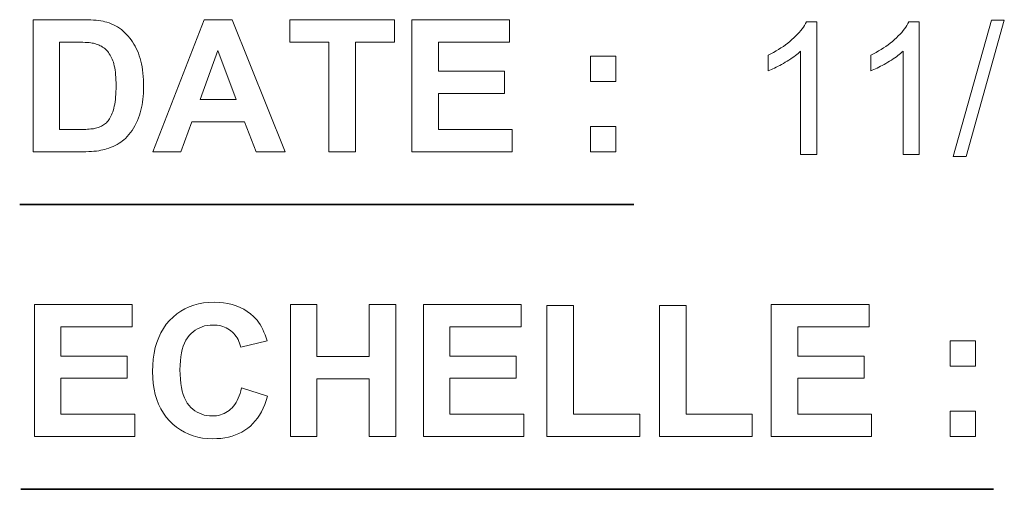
# Model space of a CAD drawing. Extents: x 10 to 410, y 10 to 287.
# Tile 15 of 20: x 372 to 391, y 24 to 33. Entities that reach past the tile are written whole.
import ezdxf

# ---------------------------------------------------------------- set-up
doc = ezdxf.new("R2010")
doc.units = 0

msp = doc.modelspace()

# ---------------------------------------------------------------- linework, layer by layer
at = {"color": 7, "lineweight": 35, "ltscale": 0.291013}
msp.add_line((371.888, 29.568), (383.529, 29.568), dxfattribs=at)
at = {"color": 7, "lineweight": 35, "ltscale": 0.46082}
msp.add_line((371.912, 24.174), (390.345, 24.174), dxfattribs=at)
at = {"color": 7, "lineweight": 13}
for points in [[(372.141, 33.068), (373.063, 33.068), (373.124, 33.067), (373.182, 33.066), (373.237, 33.063), (373.289, 33.06), (373.338, 33.056), (373.384, 33.051), (373.428, 33.044), (373.468, 33.037), (373.505, 33.029), (373.539, 33.02), (373.582, 33.006), (373.625, 32.99), (373.665, 32.972), (373.705, 32.952), (373.743, 32.93), (373.78, 32.906), (373.816, 32.88), (373.851, 32.852), (373.884, 32.822), (373.916, 32.79), (373.947, 32.756), (373.976, 32.721), (374.003, 32.684), (374.029, 32.646), (374.054, 32.606), (374.077, 32.565), (374.099, 32.522), (374.119, 32.478), (374.138, 32.432), (374.155, 32.385), (374.17, 32.336), (374.184, 32.284), (374.196, 32.231), (374.207, 32.175), (374.216, 32.117), (374.223, 32.057), (374.229, 31.995), (374.233, 31.93), (374.236, 31.863), (374.237, 31.794), (374.236, 31.733), (374.233, 31.674), (374.23, 31.616), (374.224, 31.561), (374.217, 31.506), (374.209, 31.454), (374.199, 31.403), (374.187, 31.355), (374.174, 31.307), (374.16, 31.262), (374.14, 31.208), (374.119, 31.157), (374.096, 31.107), (374.072, 31.06), (374.046, 31.015), (374.018, 30.972), (373.989, 30.931), (373.958, 30.892), (373.926, 30.855), (373.892, 30.82), (373.865, 30.795), (373.836, 30.771), (373.805, 30.748), (373.772, 30.727), (373.738, 30.706), (373.701, 30.687), (373.663, 30.669), (373.623, 30.651), (373.581, 30.635), (373.537, 30.621), (373.503, 30.611), (373.466, 30.602), (373.427, 30.594), (373.386, 30.587), (373.342, 30.581), (373.296, 30.576), (373.248, 30.572), (373.198, 30.57), (373.145, 30.568), (373.091, 30.568), (372.141, 30.568)], [(376.919, 30.568), (376.37, 30.568), (376.152, 31.136), (375.152, 31.136), (374.946, 30.568), (374.41, 30.568), (375.384, 33.068), (375.918, 33.068)], [(377.75, 30.568), (377.75, 32.645), (377.008, 32.645), (377.008, 33.068), (378.994, 33.068), (378.994, 32.645), (378.254, 32.645), (378.254, 30.568)], [(379.32, 30.568), (379.32, 33.068), (381.174, 33.068), (381.174, 32.645), (379.825, 32.645), (379.825, 32.091), (381.08, 32.091), (381.08, 31.669), (379.825, 31.669), (379.825, 30.989), (381.222, 30.989), (381.222, 30.568)], [(389.582, 30.474), (390.307, 33.059), (390.553, 33.059), (389.83, 30.474)], [(386.999, 30.516), (386.692, 30.516), (386.692, 32.472), (386.669, 32.451), (386.645, 32.43), (386.619, 32.409), (386.592, 32.388), (386.564, 32.366), (386.534, 32.345), (386.503, 32.324), (386.47, 32.303), (386.436, 32.282), (386.401, 32.261), (386.365, 32.24), (386.331, 32.221), (386.296, 32.202), (386.263, 32.185), (386.23, 32.168), (386.198, 32.153), (386.167, 32.139), (386.137, 32.125), (386.107, 32.113), (386.078, 32.102), (386.078, 32.399), (386.129, 32.424), (386.178, 32.449), (386.227, 32.476), (386.274, 32.504), (386.319, 32.533), (386.364, 32.563), (386.407, 32.593), (386.448, 32.625), (386.489, 32.658), (386.528, 32.692), (386.566, 32.726), (386.601, 32.761), (386.634, 32.795), (386.664, 32.828), (386.693, 32.862), (386.719, 32.895), (386.743, 32.928), (386.764, 32.961), (386.784, 32.994), (386.801, 33.026), (386.999, 33.026)], [(388.941, 30.516), (388.634, 30.516), (388.634, 32.472), (388.611, 32.451), (388.587, 32.43), (388.561, 32.409), (388.534, 32.388), (388.506, 32.366), (388.476, 32.345), (388.445, 32.324), (388.413, 32.303), (388.379, 32.282), (388.343, 32.261), (388.308, 32.24), (388.273, 32.221), (388.239, 32.202), (388.205, 32.185), (388.173, 32.168), (388.141, 32.153), (388.109, 32.139), (388.079, 32.125), (388.049, 32.113), (388.02, 32.102), (388.02, 32.399), (388.071, 32.424), (388.121, 32.449), (388.169, 32.476), (388.216, 32.504), (388.262, 32.533), (388.306, 32.563), (388.349, 32.593), (388.391, 32.625), (388.431, 32.658), (388.47, 32.692), (388.508, 32.726), (388.543, 32.761), (388.576, 32.795), (388.607, 32.828), (388.635, 32.862), (388.661, 32.895), (388.685, 32.928), (388.707, 32.961), (388.726, 32.994), (388.743, 33.026), (388.941, 33.026)], [(372.646, 32.645), (372.646, 30.989), (373.022, 30.989), (373.063, 30.989), (373.102, 30.99), (373.139, 30.991), (373.173, 30.993), (373.204, 30.995), (373.234, 30.998), (373.261, 31.001), (373.285, 31.004), (373.308, 31.008), (373.328, 31.013), (373.352, 31.019), (373.375, 31.027), (373.398, 31.035), (373.419, 31.044), (373.44, 31.054), (373.46, 31.065), (373.479, 31.077), (373.497, 31.089), (373.515, 31.103), (373.531, 31.117), (373.547, 31.132), (373.563, 31.15), (373.577, 31.169), (373.591, 31.191), (373.605, 31.214), (373.618, 31.239), (373.63, 31.266), (373.642, 31.295), (373.653, 31.325), (373.664, 31.358), (373.673, 31.393), (373.682, 31.43), (373.69, 31.47), (373.696, 31.512), (373.702, 31.557), (373.707, 31.604), (373.71, 31.653), (373.713, 31.705), (373.714, 31.759), (373.715, 31.816), (373.714, 31.873), (373.713, 31.927), (373.71, 31.978), (373.707, 32.026), (373.702, 32.072), (373.696, 32.115), (373.69, 32.156), (373.682, 32.194), (373.673, 32.229), (373.664, 32.261), (373.653, 32.291), (373.641, 32.32), (373.629, 32.348), (373.616, 32.374), (373.602, 32.399), (373.587, 32.423), (373.572, 32.445), (373.556, 32.466), (373.538, 32.485), (373.52, 32.503), (373.501, 32.52), (373.482, 32.536), (373.461, 32.55), (373.439, 32.564), (373.416, 32.576), (373.392, 32.587), (373.367, 32.597), (373.341, 32.606), (373.315, 32.614), (373.287, 32.621), (373.264, 32.625), (373.236, 32.63), (373.205, 32.633), (373.17, 32.636), (373.13, 32.639), (373.087, 32.641), (373.039, 32.643), (372.988, 32.644), (372.932, 32.645), (372.872, 32.645)], [(375.99, 31.557), (375.645, 32.484), (375.307, 31.557)], [(382.709, 31.9), (382.709, 32.379), (383.188, 32.379), (383.188, 31.9)], [(382.709, 30.568), (382.709, 31.047), (383.188, 31.047), (383.188, 30.568)], [(372.166, 25.174), (372.166, 27.674), (374.02, 27.674), (374.02, 27.251), (372.671, 27.251), (372.671, 26.697), (373.926, 26.697), (373.926, 26.276), (372.671, 26.276), (372.671, 25.595), (374.068, 25.595), (374.068, 25.174)], [(376.095, 26.093), (376.585, 25.938), (376.561, 25.858), (376.534, 25.783), (376.504, 25.711), (376.471, 25.644), (376.435, 25.581), (376.396, 25.523), (376.354, 25.468), (376.309, 25.418), (376.261, 25.372), (376.21, 25.33), (376.157, 25.292), (376.1, 25.259), (376.041, 25.229), (375.979, 25.203), (375.914, 25.181), (375.846, 25.163), (375.775, 25.149), (375.702, 25.139), (375.625, 25.133), (375.546, 25.131), (375.448, 25.135), (375.354, 25.145), (375.263, 25.162), (375.176, 25.186), (375.093, 25.216), (375.013, 25.254), (374.936, 25.298), (374.863, 25.349), (374.794, 25.407), (374.728, 25.472), (374.667, 25.542), (374.612, 25.618), (374.564, 25.698), (374.522, 25.784), (374.487, 25.874), (374.458, 25.97), (374.436, 26.07), (374.42, 26.176), (374.41, 26.286), (374.407, 26.402), (374.41, 26.524), (374.42, 26.64), (374.436, 26.751), (374.459, 26.857), (374.488, 26.956), (374.523, 27.05), (374.565, 27.139), (374.613, 27.222), (374.668, 27.299), (374.729, 27.371), (374.796, 27.437), (374.866, 27.496), (374.941, 27.547), (375.02, 27.592), (375.102, 27.63), (375.189, 27.661), (375.28, 27.686), (375.375, 27.703), (375.474, 27.713), (375.577, 27.717), (375.667, 27.714), (375.754, 27.706), (375.837, 27.692), (375.916, 27.673), (375.993, 27.649), (376.065, 27.619), (376.135, 27.584), (376.201, 27.543), (376.263, 27.497), (376.322, 27.446), (376.355, 27.412), (376.387, 27.376), (376.417, 27.337), (376.445, 27.295), (376.471, 27.25), (376.496, 27.203), (376.519, 27.153), (376.54, 27.1), (376.56, 27.044), (376.578, 26.985), (376.078, 26.866), (376.068, 26.904), (376.057, 26.94), (376.043, 26.975), (376.027, 27.008), (376.01, 27.04), (375.99, 27.07), (375.969, 27.098), (375.946, 27.124), (375.92, 27.149), (375.893, 27.173), (375.865, 27.194), (375.835, 27.213), (375.803, 27.23), (375.771, 27.245), (375.737, 27.257), (375.703, 27.267), (375.667, 27.275), (375.629, 27.281), (375.591, 27.284), (375.551, 27.285), (375.497, 27.283), (375.444, 27.277), (375.394, 27.267), (375.346, 27.253), (375.3, 27.235), (375.256, 27.213), (375.214, 27.187), (375.174, 27.158), (375.136, 27.124), (375.1, 27.086), (375.067, 27.043), (375.038, 26.996), (375.012, 26.944), (374.99, 26.887), (374.97, 26.824), (374.955, 26.757), (374.943, 26.685), (374.934, 26.608), (374.929, 26.526), (374.927, 26.439), (374.929, 26.347), (374.934, 26.261), (374.943, 26.18), (374.954, 26.104), (374.97, 26.034), (374.989, 25.969), (375.011, 25.909), (375.036, 25.855), (375.065, 25.807), (375.098, 25.764), (375.133, 25.726), (375.17, 25.692), (375.209, 25.661), (375.251, 25.635), (375.294, 25.613), (375.339, 25.595), (375.387, 25.581), (375.436, 25.571), (375.488, 25.565), (375.541, 25.563), (375.581, 25.564), (375.619, 25.568), (375.657, 25.574), (375.693, 25.583), (375.728, 25.595), (375.762, 25.609), (375.795, 25.626), (375.827, 25.645), (375.858, 25.666), (375.887, 25.691), (375.915, 25.718), (375.942, 25.748), (375.967, 25.781), (375.99, 25.817), (376.012, 25.855), (376.032, 25.897), (376.05, 25.942), (376.067, 25.989), (376.082, 26.04)], [(377.02, 25.174), (377.02, 27.674), (377.524, 27.674), (377.524, 26.69), (378.513, 26.69), (378.513, 27.674), (379.018, 27.674), (379.018, 25.174), (378.513, 25.174), (378.513, 26.267), (377.524, 26.267), (377.524, 25.174)], [(379.54, 25.174), (379.54, 27.674), (381.394, 27.674), (381.394, 27.251), (380.045, 27.251), (380.045, 26.697), (381.3, 26.697), (381.3, 26.276), (380.045, 26.276), (380.045, 25.595), (381.442, 25.595), (381.442, 25.174)], [(381.883, 25.174), (381.883, 27.654), (382.388, 27.654), (382.388, 25.595), (383.643, 25.595), (383.643, 25.174)], [(384.017, 25.174), (384.017, 27.654), (384.521, 27.654), (384.521, 25.595), (385.776, 25.595), (385.776, 25.174)], [(386.136, 25.174), (386.136, 27.674), (387.99, 27.674), (387.99, 27.251), (386.641, 27.251), (386.641, 26.697), (387.896, 26.697), (387.896, 26.276), (386.641, 26.276), (386.641, 25.595), (388.038, 25.595), (388.038, 25.174)], [(389.525, 26.506), (389.525, 26.985), (390.004, 26.985), (390.004, 26.506)], [(389.525, 25.174), (389.525, 25.653), (390.004, 25.653), (390.004, 25.174)]]:
    msp.add_lwpolyline(points, close=True, dxfattribs=at)

doc.saveas('drawing.dxf')
